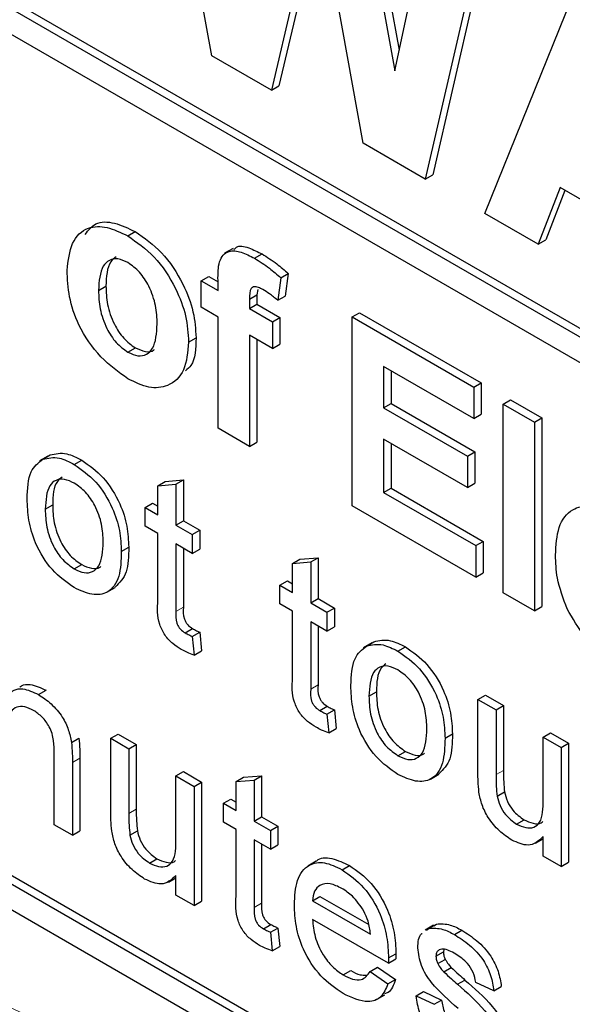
# Paper-space layout 'Blatt2' of a CAD drawing. Header units: millimetres. Extents: x 5 to 418, y 2 to 292.
# Tile 15 of 68: x 111.64 to 112.95, y 149.64 to 151.98. Entities that reach past the tile are written whole.
import ezdxf

# ---------------------------------------------------------------- set-up
doc = ezdxf.new("R2010")
doc.units = ezdxf.units.MM

psp = doc.layouts.new('Blatt2')

# ---------------------------------------------------------------- linework, layer by layer
at = {"color": 7, "linetype": 'Continuous', "lineweight": 25}
for p, q in [((110.2319, 152.8092), (116.9317, 148.9415)), ((110.2496, 152.8194), (116.9317, 148.9619)), ((116.9317, 148.8802), (110.2319, 152.748)), ((112.0948, 151.897), (111.9466, 152.697)), ((112.4466, 152.4288), (112.5403, 151.9105)), ((112.4289, 152.4186), (112.5297, 151.8613)), ((112.5297, 151.8613), (112.6256, 152.305)), ((112.3472, 152.2854), (112.2365, 151.8151)), ((112.455, 151.689), (112.3472, 152.2854)), ((112.3539, 152.2487), (112.2542, 151.8253)), ((112.7655, 152.2447), (112.6201, 151.6141)), ((112.7478, 152.2345), (112.6024, 151.6039)), ((112.7443, 151.522), (112.9782, 152.1015)), ((107.9692, 151.9719), (116.808, 146.8694)), ((112.2365, 151.8151), (112.0948, 151.897)), ((112.2365, 151.8151), (112.2542, 151.8253)), ((112.6024, 151.6039), (112.455, 151.689)), ((112.6024, 151.6039), (112.6201, 151.6141)), ((112.9234, 151.5835), (112.8712, 151.4487)), ((112.9346, 151.577), (112.8889, 151.459)), ((113.1609, 151.4464), (112.9234, 151.5835)), ((112.8712, 151.4487), (112.7443, 151.522)), ((111.8947, 151.4686), (111.9124, 151.4788)), ((112.8712, 151.4487), (112.8889, 151.459)), ((112.1451, 151.4388), (112.1252, 151.4273)), ((112.1964, 151.4154), (112.2141, 151.4256)), ((112.2589, 151.3688), (112.2766, 151.379)), ((112.2766, 151.379), (112.2691, 151.3256)), ((112.0695, 151.362), (112.0872, 151.3722)), ((112.0695, 151.362), (112.1094, 151.339)), ((112.0695, 151.2987), (112.0695, 151.362)), ((112.0872, 151.3722), (112.1094, 151.3594)), ((112.1094, 151.339), (112.1094, 151.3626)), ((112.2589, 151.3688), (112.2515, 151.3154)), ((111.8252, 151.3389), (111.8428, 151.3491)), ((112.1842, 151.3181), (112.2018, 151.3283)), ((112.204, 151.3411), (112.2018, 151.3283)), ((112.2018, 151.3283), (112.2018, 151.306)), ((112.1842, 151.3181), (112.1842, 151.2958)), ((112.1842, 151.2958), (112.2018, 151.306)), ((112.2018, 151.306), (112.2567, 151.2743)), ((112.2515, 151.3154), (112.2691, 151.3256)), ((112.1094, 151.2756), (112.0695, 151.2987)), ((112.1842, 151.2958), (112.239, 151.2641)), ((112.4285, 151.2757), (112.4461, 151.2859)), ((112.4461, 151.2859), (112.7353, 151.1189)), ((112.1094, 151.0108), (112.1094, 151.2756)), ((112.239, 151.2641), (112.2567, 151.2743)), ((112.239, 151.2641), (112.239, 151.2008)), ((112.2567, 151.2743), (112.2567, 151.211)), ((112.4285, 150.8266), (112.4285, 151.2757)), ((112.4285, 151.2757), (112.7177, 151.1087)), ((112.0396, 151.2161), (112.0572, 151.2263)), ((112.239, 151.2008), (112.1842, 151.2325)), ((112.1842, 151.2325), (112.1842, 150.9676)), ((112.2018, 151.2222), (112.2018, 150.9778)), ((112.239, 151.2008), (112.2567, 151.211)), ((111.8951, 151.192), (111.9128, 151.2022)), ((112.7177, 151.0339), (112.5033, 151.1576)), ((112.5033, 151.1576), (112.5033, 151.0598)), ((112.5209, 151.1474), (112.5209, 151.07)), ((112.7177, 151.1087), (112.7353, 151.1189)), ((112.7353, 151.1189), (112.7353, 151.0441)), ((112.7177, 151.1087), (112.7177, 151.0339)), ((112.5033, 151.0598), (112.5209, 151.07)), ((112.5209, 151.07), (112.7204, 150.9548)), ((112.7875, 151.0684), (112.8051, 151.0786)), ((112.8051, 151.0786), (112.8799, 151.0354)), ((112.5033, 151.0598), (112.7027, 150.9446)), ((112.7875, 151.0684), (112.8623, 151.0252)), ((112.7875, 150.6193), (112.7875, 151.0684)), ((112.7177, 151.0339), (112.7353, 151.0441)), ((112.8623, 151.0252), (112.8799, 151.0354)), ((112.8623, 151.0252), (112.8623, 150.5761)), ((112.8799, 151.0354), (112.8799, 150.5864)), ((112.1842, 150.9676), (112.1094, 151.0108)), ((112.1842, 150.9676), (112.2018, 150.9778)), ((112.7027, 150.8698), (112.5033, 150.9849)), ((112.5033, 150.9849), (112.5033, 150.8582)), ((112.5209, 150.9747), (112.5209, 150.8684)), ((112.7027, 150.9446), (112.7204, 150.9548)), ((112.7204, 150.9548), (112.7204, 150.88)), ((111.705, 150.9446), (111.6851, 150.9332)), ((111.6924, 150.9372), (111.7101, 150.9474)), ((111.7676, 150.9249), (111.7852, 150.9351)), ((112.7027, 150.9446), (112.7027, 150.8698)), ((111.9664, 150.8742), (111.984, 150.8844)), ((111.984, 150.8844), (112.0271, 150.8878)), ((112.0094, 150.8776), (112.0271, 150.8878)), ((112.0271, 150.8878), (112.0271, 150.7905)), ((111.9664, 150.8742), (112.0094, 150.8776)), ((111.9664, 150.8052), (111.9664, 150.8742)), ((112.0094, 150.8776), (112.0094, 150.7803)), ((112.5033, 150.8582), (112.5209, 150.8684)), ((112.5209, 150.8684), (112.7403, 150.7418)), ((112.7027, 150.8698), (112.7204, 150.88)), ((112.5033, 150.8582), (112.7226, 150.7316)), ((111.6985, 150.8182), (111.7162, 150.8285)), ((111.9362, 150.8226), (111.9539, 150.8328)), ((111.9362, 150.7778), (111.9362, 150.8226)), ((111.9362, 150.8226), (111.9664, 150.8052)), ((111.9539, 150.8328), (111.9664, 150.8256)), ((112.7226, 150.6567), (112.4285, 150.8266)), ((112.0094, 150.7803), (112.0271, 150.7905)), ((112.0271, 150.7905), (112.0659, 150.7682)), ((111.9664, 150.7604), (111.9362, 150.7778)), ((112.0094, 150.7803), (112.0482, 150.758)), ((112.0482, 150.758), (112.0659, 150.7682)), ((112.0659, 150.7682), (112.0659, 150.7234)), ((111.9664, 150.6014), (111.9664, 150.7604)), ((112.0482, 150.758), (112.0482, 150.7132)), ((112.7226, 150.7316), (112.7403, 150.7418)), ((112.7403, 150.7418), (112.7403, 150.6669)), ((110.2319, 150.7269), (116.808, 146.9306)), ((110.2496, 150.7371), (116.8257, 146.9408)), ((111.8794, 150.7176), (111.8971, 150.7279)), ((112.0482, 150.7132), (112.0094, 150.7356)), ((112.0094, 150.7356), (112.0094, 150.5747)), ((112.0271, 150.7254), (112.0271, 150.585)), ((112.0482, 150.7132), (112.0659, 150.7234)), ((112.7226, 150.7316), (112.7226, 150.6567)), ((112.2867, 150.6892), (112.3044, 150.6994)), ((112.3044, 150.6994), (112.3475, 150.7029)), ((112.3298, 150.6927), (112.3475, 150.7029)), ((112.3475, 150.7029), (112.3475, 150.6056)), ((111.7676, 150.6763), (111.7852, 150.6865)), ((112.2867, 150.6892), (112.3298, 150.6927)), ((112.2867, 150.6202), (112.2867, 150.6892)), ((112.3298, 150.6927), (112.3298, 150.5954)), ((112.2566, 150.6376), (112.2743, 150.6478)), ((112.2743, 150.6478), (112.2867, 150.6407)), ((112.7226, 150.6567), (112.7403, 150.6669)), ((111.8452, 150.6207), (111.8651, 150.6321)), ((112.2566, 150.5929), (112.2566, 150.6376)), ((112.2566, 150.6376), (112.2867, 150.6202)), ((112.3298, 150.5954), (112.3475, 150.6056)), ((112.3475, 150.6056), (112.3862, 150.5832)), ((112.8623, 150.5761), (112.7875, 150.6193)), ((112.2867, 150.5755), (112.2566, 150.5929)), ((112.3298, 150.5954), (112.3685, 150.573)), ((112.3685, 150.573), (112.3862, 150.5832)), ((112.3862, 150.5832), (112.3862, 150.5385)), ((112.8623, 150.5761), (112.8799, 150.5864)), ((112.2867, 150.4164), (112.2867, 150.5755)), ((112.3685, 150.573), (112.3685, 150.5283)), ((112.0313, 150.5241), (112.049, 150.5343)), ((112.3685, 150.5283), (112.3298, 150.5506)), ((112.3298, 150.5506), (112.3298, 150.3898)), ((112.3475, 150.5404), (112.3475, 150.4)), ((112.3685, 150.5283), (112.3862, 150.5385)), ((112.0482, 150.5155), (112.0659, 150.5258)), ((112.0482, 150.5155), (112.0525, 150.4713)), ((112.0659, 150.5258), (112.0702, 150.4815)), ((112.4749, 150.5002), (112.455, 150.4887)), ((112.4623, 150.4927), (112.48, 150.5029)), ((112.5375, 150.4805), (112.5552, 150.4907)), ((112.0525, 150.4713), (112.0702, 150.4815)), ((111.6828, 150.3771), (111.7005, 150.3873)), ((112.4684, 150.3738), (112.4861, 150.384)), ((112.7277, 150.3657), (112.7454, 150.3759)), ((112.7454, 150.3759), (112.7884, 150.351)), ((112.3517, 150.3391), (112.3693, 150.3493)), ((112.7277, 150.191), (112.7277, 150.3657)), ((112.7277, 150.3657), (112.7707, 150.3408)), ((112.7707, 150.3408), (112.7884, 150.351)), ((112.7884, 150.351), (112.7884, 150.1969)), ((112.3685, 150.3306), (112.3862, 150.3408)), ((112.3685, 150.3306), (112.3729, 150.2864)), ((112.3862, 150.3408), (112.3905, 150.2966)), ((112.7707, 150.3408), (112.7707, 150.1867)), ((112.3729, 150.2864), (112.3905, 150.2966)), ((111.7609, 150.2635), (111.7786, 150.2738)), ((111.8544, 150.2731), (111.8721, 150.2833)), ((111.8544, 150.0984), (111.8544, 150.2731)), ((111.8544, 150.2731), (111.8975, 150.2483)), ((111.8721, 150.2833), (111.9151, 150.2585)), ((112.6493, 150.2732), (112.667, 150.2834)), ((112.8827, 150.2762), (112.9004, 150.2864)), ((112.8827, 150.1273), (112.8827, 150.2762)), ((112.8827, 150.2762), (112.9258, 150.2513)), ((112.9004, 150.2864), (112.9434, 150.2615)), ((111.8975, 150.2483), (111.9151, 150.2585)), ((111.9151, 150.2585), (111.9151, 150.1043)), ((112.9258, 150.2513), (112.9434, 150.2615)), ((112.9258, 150.2513), (112.9258, 149.9679)), ((112.9434, 150.2615), (112.9434, 149.9781)), ((111.72, 150.0672), (111.72, 150.2365)), ((111.7808, 150.226), (111.7808, 150.0526)), ((111.8975, 150.2483), (111.8975, 150.0941)), ((112.5375, 150.2318), (112.5552, 150.242)), ((111.7631, 150.2158), (111.7631, 150.0424)), ((112.0094, 150.1836), (112.0271, 150.1938)), ((112.0094, 150.1836), (112.0525, 150.1588)), ((112.0094, 150.0348), (112.0094, 150.1836)), ((112.0271, 150.1938), (112.0702, 150.169)), ((112.1524, 150.1701), (112.1701, 150.1803)), ((112.1701, 150.1803), (112.2131, 150.1837)), ((112.1954, 150.1735), (112.2131, 150.1837)), ((112.2131, 150.1837), (112.2131, 150.0864)), ((112.6151, 150.1762), (112.635, 150.1877)), ((112.0525, 150.1588), (112.0702, 150.169)), ((112.0525, 150.1588), (112.0525, 149.8753)), ((112.0702, 150.169), (112.0702, 149.8855)), ((112.1524, 150.1701), (112.1954, 150.1735)), ((112.1524, 150.1011), (112.1524, 150.1701)), ((112.1954, 150.1735), (112.1954, 150.0762)), ((112.7732, 150.1355), (112.7909, 150.1457)), ((112.1222, 150.1185), (112.1399, 150.1287)), ((112.1222, 150.0737), (112.1222, 150.1185)), ((112.1222, 150.1185), (112.1524, 150.1011)), ((112.1399, 150.1287), (112.1524, 150.1215)), ((112.1954, 150.0762), (112.2131, 150.0864)), ((112.2131, 150.0864), (112.2519, 150.0641)), ((111.7631, 150.0424), (111.72, 150.0672)), ((112.1524, 150.0563), (112.1222, 150.0737)), ((112.1954, 150.0762), (112.2342, 150.0539)), ((112.2342, 150.0539), (112.2519, 150.0641)), ((112.2519, 150.0641), (112.2519, 150.0193)), ((112.8197, 150.0689), (112.8373, 150.0791)), ((111.7631, 150.0424), (111.7808, 150.0526)), ((111.8999, 150.0429), (111.9176, 150.0532)), ((112.1524, 149.8973), (112.1524, 150.0563)), ((112.2342, 150.0539), (112.2342, 150.0091)), ((112.8827, 149.9928), (112.8827, 150.0391)), ((112.2342, 150.0091), (112.1954, 150.0315)), ((112.1954, 150.0315), (112.1954, 149.8707)), ((112.2131, 150.0213), (112.2131, 149.8809)), ((112.2342, 150.0091), (112.2519, 150.0193)), ((112.8648, 150.0235), (112.8827, 150.0339)), ((112.9258, 149.9679), (112.8827, 149.9928)), ((111.9464, 149.9764), (111.9641, 149.9866)), ((112.3429, 149.9805), (112.323, 149.969)), ((112.4045, 149.9605), (112.4222, 149.9707)), ((112.9258, 149.9679), (112.9434, 149.9781)), ((112.0094, 149.9002), (112.0094, 149.9465)), ((111.9915, 149.9309), (112.0094, 149.9413)), ((112.0525, 149.8753), (112.0094, 149.9002)), ((112.0525, 149.8753), (112.0702, 149.8855)), ((112.3341, 149.8868), (112.3518, 149.897)), ((112.3341, 149.8868), (112.4719, 149.8073)), ((112.3518, 149.897), (112.4678, 149.83)), ((112.2173, 149.82), (112.235, 149.8302)), ((112.5148, 149.7378), (112.3341, 149.842)), ((112.6221, 149.8283), (112.6022, 149.8168)), ((112.6117, 149.821), (112.6294, 149.8312)), ((112.6231, 149.8267), (112.6294, 149.8312)), ((112.2342, 149.8115), (112.2519, 149.8217)), ((112.2342, 149.8115), (112.2385, 149.7672)), ((112.2519, 149.8217), (112.2562, 149.7775)), ((112.6054, 149.8165), (112.6117, 149.821)), ((112.6718, 149.8062), (112.6895, 149.8164)), ((112.2385, 149.7672), (112.2562, 149.7775)), ((112.515, 149.7504), (112.5326, 149.7606)), ((112.6278, 149.7545), (112.6455, 149.7647)), ((112.6465, 149.7709), (112.6455, 149.7647)), ((112.5148, 149.7378), (112.5324, 149.748)), ((112.6323, 149.737), (112.65, 149.7472)), ((112.4074, 149.7102), (112.4251, 149.7204)), ((112.4714, 149.718), (112.4891, 149.7282)), ((112.4714, 149.718), (112.5136, 149.6887)), ((112.4891, 149.7282), (112.5313, 149.6989)), ((112.6465, 149.7175), (112.6642, 149.7277)), ((112.5136, 149.6887), (112.5313, 149.6989)), ((112.679, 149.6878), (112.6967, 149.698)), ((112.7656, 149.6725), (112.7225, 149.6924)), ((112.5804, 149.6601), (112.5981, 149.6703)), ((112.5981, 149.6703), (112.6411, 149.6504)), ((112.7656, 149.6725), (112.7832, 149.6827)), ((112.4865, 149.6515), (112.5064, 149.6629)), ((112.5804, 149.6601), (112.6235, 149.6402)), ((112.6235, 149.6402), (112.6411, 149.6504))]:
    psp.add_line(p, q, dxfattribs=at)
at = {"color": 7, "linetype": 'Continuous', "lineweight": 18}
for p, q in [((112.0094, 150.5747), (112.0271, 150.585)), ((112.3298, 150.3898), (112.3475, 150.4)), ((111.7631, 150.2158), (111.7808, 150.226)), ((112.7707, 150.1867), (112.7884, 150.1969)), ((111.8975, 150.0941), (111.9151, 150.1043)), ((112.1954, 149.8707), (112.2131, 149.8809))]:
    psp.add_line(p, q, dxfattribs=at)
psp.add_arc((106.5128, 138.8175), 11.9587, 50.30384, 69.70154, dxfattribs=at)
at = {"color": 7, "linetype": 'Continuous', "lineweight": 25}
for points, knots in [([(111.7504, 151.3867), (111.753, 151.4096), (111.7584, 151.4554), (111.7954, 151.4911), (111.8447, 151.4928), (111.878, 151.4767), (111.8947, 151.4686)], [0, 0, 0, 0, 0.2799501, 0.5591471, 0.779424, 1, 1, 1, 1]), ([(111.7934, 151.4723), (111.801, 151.4822), (111.8175, 151.5035), (111.8628, 151.5024), (111.8959, 151.4867), (111.9124, 151.4788)], [0, 0, 0, 0, 0.30151, 0.650518, 1, 1, 1, 1]), ([(111.8947, 151.4686), (111.9164, 151.4536), (111.9598, 151.4236), (112.0082, 151.3498), (112.0358, 151.2771), (112.0383, 151.2364), (112.0396, 151.2161)], [0, 0, 0, 0, 0.279785, 0.559124, 0.779388, 1, 1, 1, 1]), ([(111.9124, 151.4788), (111.9341, 151.4638), (111.9774, 151.4339), (112.0259, 151.36), (112.0535, 151.2873), (112.056, 151.2466), (112.0572, 151.2263)], [0, 0, 0, 0, 0.279785, 0.559124, 0.779388, 1, 1, 1, 1]), ([(112.1475, 151.4354), (112.1493, 151.4379), (112.1566, 151.4478), (112.1829, 151.4411), (112.2037, 151.4308), (112.2141, 151.4256)], [0, 0, 0, 0, 0.140872, 0.56962, 1, 1, 1, 1]), ([(112.1094, 151.3626), (112.1093, 151.3785), (112.1092, 151.4098), (112.1314, 151.4359), (112.1646, 151.4319), (112.1858, 151.4209), (112.1964, 151.4154)], [0, 0, 0, 0, 0.2818009, 0.5577695, 0.7784647, 1, 1, 1, 1]), ([(112.2141, 151.4256), (112.2259, 151.4182), (112.2471, 151.405), (112.2676, 151.3869), (112.2766, 151.379)], [0, 0, 0, 0, 0.5598854, 1, 1, 1, 1]), ([(111.8951, 151.4051), (111.887, 151.4088), (111.8708, 151.4164), (111.8503, 151.4116), (111.8285, 151.3915), (111.8266, 151.3606), (111.8252, 151.3389)], [0, 0, 0, 0, 0.186985, 0.373878, 0.561022, 1, 1, 1, 1]), ([(111.8675, 151.419), (111.8627, 151.4153), (111.8454, 151.402), (111.8439, 151.3713), (111.8428, 151.3491)], [0, 0, 0, 0, 0.278205, 1, 1, 1, 1]), ([(111.9648, 151.259), (111.9642, 151.2733), (111.9631, 151.3018), (111.9482, 151.3462), (111.9237, 151.3846), (111.9046, 151.3982), (111.8951, 151.4051)], [0, 0, 0, 0, 0.281043, 0.560553, 0.78042, 1, 1, 1, 1]), ([(112.1964, 151.4154), (112.2083, 151.408), (112.2294, 151.3948), (112.2499, 151.3767), (112.2589, 151.3688)], [0, 0, 0, 0, 0.5598854, 1, 1, 1, 1]), ([(111.8952, 151.1287), (111.8731, 151.1443), (111.8291, 151.1754), (111.7775, 151.2501), (111.7533, 151.3249), (111.7513, 151.3661), (111.7504, 151.3867)], [0, 0, 0, 0, 0.280145, 0.558899, 0.779053, 1, 1, 1, 1]), ([(111.8252, 151.3389), (111.8257, 151.3246), (111.8268, 151.2959), (111.8417, 151.2512), (111.8664, 151.2126), (111.8856, 151.1989), (111.8951, 151.192)], [0, 0, 0, 0, 0.281015, 0.560464, 0.780394, 1, 1, 1, 1]), ([(111.8428, 151.3491), (111.8434, 151.3348), (111.8445, 151.3061), (111.8594, 151.2614), (111.8841, 151.2228), (111.9032, 151.2091), (111.9128, 151.2022)], [0, 0, 0, 0, 0.281015, 0.560464, 0.780394, 1, 1, 1, 1]), ([(112.2157, 151.3409), (112.2122, 151.3428), (112.2053, 151.3465), (112.1952, 151.3488), (112.1843, 151.3418), (112.1842, 151.3279), (112.1842, 151.3181)], [0, 0, 0, 0, 0.187802, 0.374953, 0.560679, 1, 1, 1, 1]), ([(112.2515, 151.3154), (112.2449, 151.3208), (112.233, 151.3304), (112.221, 151.3377), (112.2157, 151.3409)], [0, 0, 0, 0, 0.559847, 1, 1, 1, 1]), ([(111.8951, 151.192), (111.9033, 151.1883), (111.9195, 151.1807), (111.94, 151.1855), (111.9615, 151.2063), (111.9634, 151.2372), (111.9648, 151.259)], [0, 0, 0, 0, 0.1869298, 0.3738189, 0.560978, 1, 1, 1, 1]), ([(112.0396, 151.2161), (112.0374, 151.1922), (112.0332, 151.1446), (111.9948, 151.1097), (111.9463, 151.1039), (111.9122, 151.1204), (111.8952, 151.1287)], [0, 0, 0, 0, 0.279924, 0.559367, 0.779516, 1, 1, 1, 1]), ([(112.0572, 151.2263), (112.0564, 151.2008), (112.0553, 151.1667), (112.0367, 151.1515), (112.032, 151.1477)], [0, 0, 0, 0, 0.746792, 1, 1, 1, 1]), ([(111.9128, 151.2022), (111.9208, 151.1987), (111.9368, 151.1915), (111.9524, 151.1929), (111.9575, 151.198), (111.9578, 151.1984)], [0, 0, 0, 0, 0.482219, 0.964333, 1, 1, 1, 1]), ([(111.7101, 150.9474), (111.7228, 150.9502), (111.7456, 150.9553), (111.7731, 150.9413), (111.7852, 150.9351)], [0, 0, 0, 0, 0.559033, 1, 1, 1, 1]), ([(111.6555, 150.843), (111.6564, 150.8667), (111.6581, 150.9092), (111.6819, 150.9286), (111.6924, 150.9372)], [0, 0, 0, 0, 0.560963, 1, 1, 1, 1]), ([(111.6924, 150.9372), (111.7051, 150.94), (111.7279, 150.9451), (111.7554, 150.9311), (111.7676, 150.9249)], [0, 0, 0, 0, 0.559033, 1, 1, 1, 1]), ([(111.7852, 150.9351), (111.8029, 150.9227), (111.8381, 150.8979), (111.8765, 150.836), (111.8949, 150.777), (111.8963, 150.7442), (111.8971, 150.7279)], [0, 0, 0, 0, 0.279556, 0.5586, 0.778991, 1, 1, 1, 1]), ([(111.7676, 150.9249), (111.7852, 150.9125), (111.8205, 150.8877), (111.8588, 150.8258), (111.8772, 150.7668), (111.8786, 150.734), (111.8794, 150.7176)], [0, 0, 0, 0, 0.279556, 0.5586, 0.778991, 1, 1, 1, 1]), ([(111.7676, 150.8802), (111.7597, 150.8839), (111.7439, 150.8915), (111.7233, 150.8886), (111.7015, 150.8697), (111.6998, 150.8394), (111.6985, 150.8182)], [0, 0, 0, 0, 0.1871365, 0.3740246, 0.5610972, 1, 1, 1, 1]), ([(111.739, 150.8946), (111.7348, 150.8915), (111.7181, 150.8796), (111.717, 150.8503), (111.7162, 150.8285)], [0, 0, 0, 0, 0.254643, 1, 1, 1, 1]), ([(111.8363, 150.7402), (111.8358, 150.754), (111.8348, 150.7815), (111.8196, 150.8246), (111.7951, 150.8608), (111.7767, 150.8737), (111.7676, 150.8802)], [0, 0, 0, 0, 0.281064, 0.560316, 0.780174, 1, 1, 1, 1]), ([(111.7676, 150.6316), (111.7495, 150.6442), (111.7136, 150.6693), (111.6745, 150.733), (111.6575, 150.793), (111.6561, 150.8263), (111.6555, 150.843)], [0, 0, 0, 0, 0.279616, 0.558371, 0.778858, 1, 1, 1, 1]), ([(111.6985, 150.8182), (111.699, 150.8043), (111.7001, 150.7764), (111.7146, 150.7326), (111.7396, 150.6959), (111.7582, 150.6828), (111.7676, 150.6763)], [0, 0, 0, 0, 0.281129, 0.560384, 0.780159, 1, 1, 1, 1]), ([(111.7162, 150.8285), (111.7167, 150.8145), (111.7177, 150.7866), (111.7322, 150.7428), (111.7573, 150.7061), (111.7759, 150.693), (111.7852, 150.6865)], [0, 0, 0, 0, 0.281129, 0.560384, 0.780159, 1, 1, 1, 1]), ([(112.9121, 150.709), (112.9134, 150.7324), (112.916, 150.779), (112.9473, 150.8199), (112.9927, 150.8296), (113.0254, 150.8142), (113.0418, 150.8064)], [0, 0, 0, 0, 0.280671, 0.559803, 0.779762, 1, 1, 1, 1]), ([(111.7676, 150.6763), (111.7755, 150.6725), (111.7915, 150.665), (111.812, 150.6685), (111.8336, 150.6881), (111.8352, 150.7187), (111.8363, 150.7402)], [0, 0, 0, 0, 0.1870444, 0.3739447, 0.5609834, 1, 1, 1, 1]), ([(111.8971, 150.7279), (111.8968, 150.7065), (111.8963, 150.6649), (111.875, 150.6433), (111.8646, 150.6328)], [0, 0, 0, 0, 0.512915, 1, 1, 1, 1]), ([(111.8794, 150.7176), (111.8788, 150.6969), (111.8776, 150.6555), (111.8513, 150.6175), (111.8104, 150.6118), (111.7818, 150.625), (111.7676, 150.6316)], [0, 0, 0, 0, 0.281033, 0.559513, 0.779602, 1, 1, 1, 1]), ([(112.94, 150.5809), (112.9307, 150.6059), (112.914, 150.6506), (112.9127, 150.6911), (112.9121, 150.709)], [0, 0, 0, 0, 0.558866, 1, 1, 1, 1]), ([(111.7852, 150.6865), (111.7931, 150.6829), (111.8088, 150.6757), (111.8248, 150.6764), (111.8302, 150.6817), (111.8309, 150.6823)], [0, 0, 0, 0, 0.465388, 0.930416, 1, 1, 1, 1]), ([(112.0221, 150.4846), (112.0154, 150.4888), (112.0019, 150.4971), (111.9824, 150.5174), (111.9639, 150.5565), (111.9653, 150.5829), (111.9664, 150.6014)], [0, 0, 0, 0, 0.187433, 0.373821, 0.559462, 1, 1, 1, 1]), ([(112.0271, 150.585), (112.0266, 150.5759), (112.0259, 150.5646), (112.0326, 150.5495), (112.0391, 150.5404), (112.045, 150.5367), (112.049, 150.5343)], [0, 0, 0, 0, 0.499596, 0.625239, 0.750354, 1, 1, 1, 1]), ([(113.0488, 150.4627), (113.025, 150.4784), (112.9825, 150.5064), (112.953, 150.5582), (112.94, 150.5809)], [0, 0, 0, 0, 0.560391, 1, 1, 1, 1]), ([(112.0094, 150.5747), (112.0089, 150.5657), (112.0082, 150.5544), (112.0149, 150.5393), (112.0214, 150.5302), (112.0273, 150.5265), (112.0313, 150.5241)], [0, 0, 0, 0, 0.499596, 0.625239, 0.750354, 1, 1, 1, 1]), ([(112.049, 150.5343), (112.0521, 150.5325), (112.0578, 150.5295), (112.0634, 150.5269), (112.0659, 150.5258)], [0, 0, 0, 0, 0.5599652, 1, 1, 1, 1]), ([(112.0313, 150.5241), (112.0344, 150.5223), (112.0401, 150.5193), (112.0457, 150.5167), (112.0482, 150.5155)], [0, 0, 0, 0, 0.5599652, 1, 1, 1, 1]), ([(112.48, 150.5029), (112.4927, 150.5057), (112.5155, 150.5108), (112.543, 150.4968), (112.5552, 150.4907)], [0, 0, 0, 0, 0.559033, 1, 1, 1, 1]), ([(112.0525, 150.4713), (112.0469, 150.4733), (112.0368, 150.4768), (112.0266, 150.4822), (112.0221, 150.4846)], [0, 0, 0, 0, 0.560078, 1, 1, 1, 1]), ([(112.4254, 150.3985), (112.4264, 150.4223), (112.4281, 150.4647), (112.4519, 150.4841), (112.4623, 150.4927)], [0, 0, 0, 0, 0.560963, 1, 1, 1, 1]), ([(112.4623, 150.4927), (112.4751, 150.4955), (112.4978, 150.5006), (112.5253, 150.4866), (112.5375, 150.4805)], [0, 0, 0, 0, 0.559033, 1, 1, 1, 1]), ([(112.5552, 150.4907), (112.5728, 150.4782), (112.6081, 150.4534), (112.6464, 150.3915), (112.6648, 150.3325), (112.6663, 150.2998), (112.667, 150.2834)], [0, 0, 0, 0, 0.279556, 0.5586, 0.778991, 1, 1, 1, 1]), ([(112.5375, 150.4805), (112.5551, 150.468), (112.5904, 150.4432), (112.6288, 150.3813), (112.6471, 150.3223), (112.6486, 150.2896), (112.6493, 150.2732)], [0, 0, 0, 0, 0.279556, 0.5586, 0.778991, 1, 1, 1, 1]), ([(112.5375, 150.4357), (112.5296, 150.4395), (112.5138, 150.447), (112.4932, 150.4441), (112.4715, 150.4252), (112.4697, 150.395), (112.4684, 150.3738)], [0, 0, 0, 0, 0.1871365, 0.3740246, 0.5610972, 1, 1, 1, 1]), ([(112.5089, 150.4501), (112.5047, 150.4471), (112.488, 150.4351), (112.4869, 150.4058), (112.4861, 150.384)], [0, 0, 0, 0, 0.254643, 1, 1, 1, 1]), ([(112.3425, 150.2996), (112.3357, 150.3038), (112.3222, 150.3122), (112.3028, 150.3324), (112.2842, 150.3716), (112.2857, 150.3979), (112.2867, 150.4164)], [0, 0, 0, 0, 0.187433, 0.373821, 0.559462, 1, 1, 1, 1]), ([(112.6062, 150.2957), (112.6057, 150.3095), (112.6047, 150.337), (112.5895, 150.3802), (112.565, 150.4163), (112.5467, 150.4292), (112.5375, 150.4357)], [0, 0, 0, 0, 0.281064, 0.560316, 0.780174, 1, 1, 1, 1]), ([(111.6081, 150.3758), (111.6131, 150.3803), (111.6232, 150.3895), (111.6487, 150.3932), (111.6699, 150.3832), (111.6828, 150.3771)], [0, 0, 0, 0, 0.280554, 0.560815, 1, 1, 1, 1]), ([(111.638, 150.395), (111.6393, 150.396), (111.6458, 150.4013), (111.6667, 150.4029), (111.6877, 150.3932), (111.7005, 150.3873)], [0, 0, 0, 0, 0.08724, 0.442807, 1, 1, 1, 1]), ([(112.3475, 150.4), (112.3469, 150.391), (112.3462, 150.3797), (112.3529, 150.3645), (112.3594, 150.3555), (112.3654, 150.3518), (112.3693, 150.3493)], [0, 0, 0, 0, 0.499596, 0.625239, 0.750354, 1, 1, 1, 1]), ([(112.5375, 150.1871), (112.5195, 150.1997), (112.4835, 150.2249), (112.4444, 150.2886), (112.4274, 150.3485), (112.4261, 150.3818), (112.4254, 150.3985)], [0, 0, 0, 0, 0.279616, 0.558371, 0.778858, 1, 1, 1, 1]), ([(111.6828, 150.3771), (111.6929, 150.3704), (111.7129, 150.3569), (111.7387, 150.3271), (111.7548, 150.2935), (111.7589, 150.2736), (111.7609, 150.2635)], [0, 0, 0, 0, 0.280216, 0.559971, 0.779636, 1, 1, 1, 1]), ([(112.3298, 150.3898), (112.3292, 150.3808), (112.3286, 150.3695), (112.3352, 150.3543), (112.3418, 150.3453), (112.3477, 150.3416), (112.3517, 150.3391)], [0, 0, 0, 0, 0.499596, 0.625239, 0.750354, 1, 1, 1, 1]), ([(112.4684, 150.3738), (112.469, 150.3598), (112.47, 150.3319), (112.4845, 150.2881), (112.5096, 150.2514), (112.5282, 150.2384), (112.5375, 150.2318)], [0, 0, 0, 0, 0.281129, 0.560384, 0.780159, 1, 1, 1, 1]), ([(112.4861, 150.384), (112.4866, 150.37), (112.4877, 150.3421), (112.5022, 150.2983), (112.5272, 150.2616), (112.5458, 150.2486), (112.5552, 150.242)], [0, 0, 0, 0, 0.281129, 0.560384, 0.780159, 1, 1, 1, 1]), ([(111.6709, 150.3393), (111.6637, 150.3428), (111.6493, 150.3497), (111.6298, 150.349), (111.6092, 150.3323), (111.6085, 150.3038), (111.6081, 150.2838)], [0, 0, 0, 0, 0.187273, 0.374362, 0.56054, 1, 1, 1, 1]), ([(112.3693, 150.3493), (112.3725, 150.3476), (112.3781, 150.3445), (112.3838, 150.3419), (112.3862, 150.3408)], [0, 0, 0, 0, 0.559965, 1, 1, 1, 1]), ([(111.72, 150.2365), (111.72, 150.2465), (111.7199, 150.2666), (111.711, 150.2992), (111.6914, 150.3253), (111.6777, 150.3346), (111.6709, 150.3393)], [0, 0, 0, 0, 0.28168, 0.559785, 0.779587, 1, 1, 1, 1]), ([(112.3517, 150.3391), (112.3548, 150.3374), (112.3605, 150.3343), (112.3661, 150.3317), (112.3685, 150.3306)], [0, 0, 0, 0, 0.559965, 1, 1, 1, 1]), ([(112.3729, 150.2864), (112.3672, 150.2883), (112.3572, 150.2918), (112.347, 150.2972), (112.3425, 150.2996)], [0, 0, 0, 0, 0.560078, 1, 1, 1, 1]), ([(111.7786, 150.2738), (111.7794, 150.2646), (111.7808, 150.2484), (111.7808, 150.2328), (111.7808, 150.226)], [0, 0, 0, 0, 0.5597912, 1, 1, 1, 1]), ([(112.5375, 150.2318), (112.5455, 150.228), (112.5614, 150.2205), (112.5819, 150.224), (112.6035, 150.2436), (112.6051, 150.2742), (112.6062, 150.2957)], [0, 0, 0, 0, 0.1870444, 0.3739447, 0.5609834, 1, 1, 1, 1]), ([(112.6493, 150.2732), (112.6487, 150.2524), (112.6475, 150.211), (112.6213, 150.1731), (112.5803, 150.1673), (112.5518, 150.1805), (112.5375, 150.1871)], [0, 0, 0, 0, 0.281033, 0.559513, 0.779602, 1, 1, 1, 1]), ([(112.667, 150.2834), (112.6667, 150.262), (112.6662, 150.2204), (112.6449, 150.1988), (112.6345, 150.1883)], [0, 0, 0, 0, 0.512915, 1, 1, 1, 1]), ([(111.7609, 150.2635), (111.7617, 150.2544), (111.7631, 150.2382), (111.7631, 150.2226), (111.7631, 150.2158)], [0, 0, 0, 0, 0.5597912, 1, 1, 1, 1]), ([(112.5552, 150.242), (112.563, 150.2384), (112.5787, 150.2312), (112.5947, 150.2319), (112.6001, 150.2372), (112.6008, 150.2379)], [0, 0, 0, 0, 0.465388, 0.930416, 1, 1, 1, 1]), ([(112.7301, 150.145), (112.7292, 150.1538), (112.7277, 150.1695), (112.7277, 150.1844), (112.7277, 150.191)], [0, 0, 0, 0, 0.559839, 1, 1, 1, 1]), ([(112.7707, 150.1867), (112.7707, 150.1774), (112.7706, 150.1608), (112.7724, 150.1432), (112.7732, 150.1355)], [0, 0, 0, 0, 0.560241, 1, 1, 1, 1]), ([(112.7884, 150.1969), (112.7884, 150.1876), (112.7883, 150.171), (112.7901, 150.1534), (112.7909, 150.1457)], [0, 0, 0, 0, 0.560241, 1, 1, 1, 1]), ([(112.8081, 150.0309), (112.798, 150.0377), (112.778, 150.0514), (112.7524, 150.0814), (112.736, 150.1149), (112.7321, 150.1349), (112.7301, 150.145)], [0, 0, 0, 0, 0.280286, 0.560186, 0.779607, 1, 1, 1, 1]), ([(112.7732, 150.1355), (112.7751, 150.128), (112.7789, 150.1129), (112.7951, 150.0864), (112.8104, 150.0756), (112.8197, 150.0689)], [0, 0, 0, 0, 0.280864, 0.561194, 1, 1, 1, 1]), ([(112.7909, 150.1457), (112.7928, 150.1382), (112.7966, 150.1231), (112.8128, 150.0966), (112.828, 150.0858), (112.8373, 150.0791)], [0, 0, 0, 0, 0.280864, 0.561194, 1, 1, 1, 1]), ([(112.8197, 150.0689), (112.827, 150.0656), (112.8417, 150.0588), (112.8615, 150.0599), (112.8822, 150.0775), (112.8825, 150.1068), (112.8827, 150.1273)], [0, 0, 0, 0, 0.187111, 0.374253, 0.560834, 1, 1, 1, 1]), ([(111.8568, 150.0524), (111.856, 150.0612), (111.8544, 150.0769), (111.8544, 150.0918), (111.8544, 150.0984)], [0, 0, 0, 0, 0.559839, 1, 1, 1, 1]), ([(111.8975, 150.0941), (111.8974, 150.0848), (111.8974, 150.0682), (111.8992, 150.0507), (111.8999, 150.0429)], [0, 0, 0, 0, 0.560241, 1, 1, 1, 1]), ([(111.9151, 150.1043), (111.9151, 150.095), (111.915, 150.0784), (111.9168, 150.0609), (111.9176, 150.0532)], [0, 0, 0, 0, 0.560241, 1, 1, 1, 1]), ([(112.8373, 150.0791), (112.8446, 150.0759), (112.8591, 150.0694), (112.8752, 150.0686), (112.8808, 150.074), (112.882, 150.0751)], [0, 0, 0, 0, 0.440223, 0.880518, 1, 1, 1, 1]), ([(111.9348, 149.9383), (111.9248, 149.9451), (111.9047, 149.9588), (111.8791, 149.9889), (111.8627, 150.0224), (111.8588, 150.0424), (111.8568, 150.0524)], [0, 0, 0, 0, 0.280286, 0.560186, 0.779607, 1, 1, 1, 1]), ([(111.8999, 150.0429), (111.9019, 150.0354), (111.9057, 150.0204), (111.9219, 149.9939), (111.9371, 149.983), (111.9464, 149.9764)], [0, 0, 0, 0, 0.280864, 0.561194, 1, 1, 1, 1]), ([(111.9176, 150.0532), (111.9195, 150.0456), (111.9233, 150.0306), (111.9395, 150.0041), (111.9548, 149.9932), (111.9641, 149.9866)], [0, 0, 0, 0, 0.280864, 0.561194, 1, 1, 1, 1]), ([(112.8827, 150.0391), (112.8719, 150.0291), (112.8527, 150.0114), (112.8217, 150.0249), (112.8081, 150.0309)], [0, 0, 0, 0, 0.5594657, 1, 1, 1, 1]), ([(111.9464, 149.9764), (111.9537, 149.973), (111.9684, 149.9662), (111.9882, 149.9673), (112.0089, 149.9849), (112.0092, 150.0142), (112.0094, 150.0348)], [0, 0, 0, 0, 0.187111, 0.374253, 0.560834, 1, 1, 1, 1]), ([(111.9641, 149.9866), (111.9713, 149.9833), (111.9858, 149.9769), (112.0019, 149.976), (112.0075, 149.9814), (112.0087, 149.9825)], [0, 0, 0, 0, 0.440223, 0.880518, 1, 1, 1, 1]), ([(112.291, 149.8769), (112.2921, 149.8973), (112.2942, 149.938), (112.3214, 149.9741), (112.3616, 149.9811), (112.3902, 149.9674), (112.4045, 149.9605)], [0, 0, 0, 0, 0.280748, 0.559775, 0.779666, 1, 1, 1, 1]), ([(112.3433, 149.9799), (112.3437, 149.9804), (112.3513, 149.9907), (112.3804, 149.9898), (112.4082, 149.9771), (112.4222, 149.9707)], [0, 0, 0, 0, 0.024421, 0.511721, 1, 1, 1, 1]), ([(112.4222, 149.9707), (112.44, 149.9581), (112.4756, 149.9328), (112.5135, 149.8693), (112.5305, 149.8101), (112.5319, 149.7771), (112.5326, 149.7606)], [0, 0, 0, 0, 0.279366, 0.558398, 0.778885, 1, 1, 1, 1]), ([(112.0094, 149.9465), (111.9986, 149.9366), (111.9794, 149.9188), (111.9484, 149.9323), (111.9348, 149.9383)], [0, 0, 0, 0, 0.559466, 1, 1, 1, 1]), ([(112.4045, 149.9605), (112.4223, 149.9479), (112.4579, 149.9226), (112.4958, 149.8591), (112.5128, 149.7999), (112.5142, 149.7669), (112.515, 149.7504)], [0, 0, 0, 0, 0.279366, 0.558398, 0.778885, 1, 1, 1, 1]), ([(112.4043, 149.9159), (112.3947, 149.9205), (112.3755, 149.9298), (112.3523, 149.9259), (112.3376, 149.9107), (112.3353, 149.8948), (112.3341, 149.8868)], [0, 0, 0, 0, 0.28019, 0.559728, 0.779642, 1, 1, 1, 1]), ([(110.7558, 149.8996), (110.8746, 149.8563), (111.2204, 149.7303), (111.8015, 149.4695), (112.4971, 149.0969), (113.194, 148.6585), (113.7524, 148.2584), (114.0762, 148.0016), (114.1711, 147.9264)], [0, 0, 0, 0, 0.106109, 0.308603, 0.511101, 0.713584, 0.916095, 1, 1, 1, 1]), ([(112.4561, 149.8622), (112.4475, 149.875), (112.4322, 149.8978), (112.4128, 149.9104), (112.4043, 149.9159)], [0, 0, 0, 0, 0.558512, 1, 1, 1, 1]), ([(112.2082, 149.7805), (112.2014, 149.7847), (112.1879, 149.793), (112.1685, 149.8133), (112.1499, 149.8524), (112.1513, 149.8788), (112.1524, 149.8973)], [0, 0, 0, 0, 0.187433, 0.373821, 0.559462, 1, 1, 1, 1]), ([(112.2131, 149.8809), (112.2126, 149.8718), (112.2119, 149.8605), (112.2186, 149.8454), (112.2251, 149.8364), (112.231, 149.8326), (112.235, 149.8302)], [0, 0, 0, 0, 0.499596, 0.625239, 0.750354, 1, 1, 1, 1]), ([(112.4068, 149.6658), (112.3886, 149.6782), (112.3524, 149.7029), (112.3118, 149.7659), (112.2933, 149.8266), (112.2918, 149.8601), (112.291, 149.8769)], [0, 0, 0, 0, 0.279952, 0.558661, 0.778994, 1, 1, 1, 1]), ([(112.1954, 149.8707), (112.1949, 149.8616), (112.1942, 149.8503), (112.2009, 149.8352), (112.2074, 149.8262), (112.2134, 149.8224), (112.2173, 149.82)], [0, 0, 0, 0, 0.499596, 0.625239, 0.750354, 1, 1, 1, 1]), ([(112.4719, 149.8073), (112.4708, 149.8174), (112.4688, 149.8354), (112.46, 149.854), (112.4561, 149.8622)], [0, 0, 0, 0, 0.560674, 1, 1, 1, 1]), ([(112.235, 149.8302), (112.2381, 149.8285), (112.2438, 149.8254), (112.2494, 149.8228), (112.2519, 149.8217)], [0, 0, 0, 0, 0.559965, 1, 1, 1, 1]), ([(112.3341, 149.842), (112.3354, 149.8284), (112.3381, 149.8013), (112.3561, 149.7602), (112.3811, 149.7279), (112.3987, 149.7161), (112.4074, 149.7102)], [0, 0, 0, 0, 0.280633, 0.559687, 0.779661, 1, 1, 1, 1]), ([(112.6294, 149.8312), (112.6399, 149.8317), (112.6588, 149.8324), (112.6801, 149.8213), (112.6895, 149.8164)], [0, 0, 0, 0, 0.558938, 1, 1, 1, 1]), ([(112.2173, 149.82), (112.2205, 149.8182), (112.2261, 149.8152), (112.2317, 149.8126), (112.2342, 149.8115)], [0, 0, 0, 0, 0.559965, 1, 1, 1, 1]), ([(112.5847, 149.7743), (112.5854, 149.7882), (112.5862, 149.8029), (112.5945, 149.8086), (112.5949, 149.8089)], [0, 0, 0, 0, 0.941621, 1, 1, 1, 1]), ([(112.6117, 149.821), (112.6222, 149.8214), (112.6411, 149.8222), (112.6624, 149.8111), (112.6718, 149.8062)], [0, 0, 0, 0, 0.558938, 1, 1, 1, 1]), ([(112.6718, 149.8062), (112.6838, 149.7984), (112.7079, 149.7829), (112.7402, 149.7491), (112.76, 149.7082), (112.7637, 149.6844), (112.7656, 149.6725)], [0, 0, 0, 0, 0.280737, 0.560427, 0.77945, 1, 1, 1, 1]), ([(112.6895, 149.8164), (112.7015, 149.8086), (112.7256, 149.7931), (112.7578, 149.7593), (112.7776, 149.7184), (112.7814, 149.6946), (112.7832, 149.6827)], [0, 0, 0, 0, 0.280737, 0.560427, 0.77945, 1, 1, 1, 1]), ([(112.2385, 149.7672), (112.2329, 149.7692), (112.2229, 149.7727), (112.2127, 149.7781), (112.2082, 149.7805)], [0, 0, 0, 0, 0.560078, 1, 1, 1, 1]), ([(112.5326, 149.7606), (112.5326, 149.7582), (112.5326, 149.754), (112.5325, 149.7498), (112.5324, 149.748)], [0, 0, 0, 0, 0.559999, 1, 1, 1, 1]), ([(112.6803, 149.6305), (112.6584, 149.6495), (112.6311, 149.6733), (112.6033, 149.711), (112.5888, 149.7396), (112.5863, 149.7604), (112.5847, 149.7743)], [0, 0, 0, 0, 0.501321, 0.626592, 0.751817, 1, 1, 1, 1]), ([(112.6749, 149.7597), (112.6645, 149.7654), (112.6489, 149.774), (112.634, 149.7699), (112.6285, 149.763), (112.628, 149.7573), (112.6278, 149.7545)], [0, 0, 0, 0, 0.49977, 0.749095, 0.874592, 1, 1, 1, 1]), ([(112.6455, 149.7647), (112.6457, 149.7615), (112.6462, 149.7559), (112.6488, 149.7499), (112.65, 149.7472)], [0, 0, 0, 0, 0.559236, 1, 1, 1, 1]), ([(112.7225, 149.6924), (112.721, 149.7001), (112.7179, 149.7156), (112.7004, 149.7429), (112.6846, 149.7533), (112.6749, 149.7597)], [0, 0, 0, 0, 0.280304, 0.560237, 1, 1, 1, 1]), ([(112.515, 149.7504), (112.5149, 149.748), (112.5149, 149.7438), (112.5148, 149.7396), (112.5148, 149.7378)], [0, 0, 0, 0, 0.559999, 1, 1, 1, 1]), ([(112.6278, 149.7545), (112.628, 149.7513), (112.6285, 149.7457), (112.6311, 149.7397), (112.6323, 149.737)], [0, 0, 0, 0, 0.559236, 1, 1, 1, 1]), ([(112.6323, 149.737), (112.6346, 149.733), (112.6387, 149.7258), (112.6441, 149.72), (112.6465, 149.7175)], [0, 0, 0, 0, 0.559084, 1, 1, 1, 1]), ([(112.65, 149.7472), (112.6523, 149.7432), (112.6564, 149.736), (112.6618, 149.7303), (112.6642, 149.7277)], [0, 0, 0, 0, 0.559084, 1, 1, 1, 1]), ([(112.4074, 149.7102), (112.4149, 149.7064), (112.4297, 149.6988), (112.4551, 149.6965), (112.4652, 149.7099), (112.4714, 149.718)], [0, 0, 0, 0, 0.281282, 0.561906, 1, 1, 1, 1]), ([(112.4251, 149.7204), (112.4327, 149.7163), (112.4456, 149.7093), (112.4571, 149.7096), (112.4619, 149.7097)], [0, 0, 0, 0, 0.5808269, 1, 1, 1, 1]), ([(112.6465, 149.7175), (112.6525, 149.7119), (112.6633, 149.7018), (112.6742, 149.6921), (112.679, 149.6878)], [0, 0, 0, 0, 0.559965, 1, 1, 1, 1]), ([(112.6642, 149.7277), (112.6702, 149.7221), (112.681, 149.712), (112.6919, 149.7023), (112.6967, 149.698)], [0, 0, 0, 0, 0.559965, 1, 1, 1, 1]), ([(112.5136, 149.6887), (112.5088, 149.6774), (112.4991, 149.6547), (112.4615, 149.6403), (112.4275, 149.6561), (112.4068, 149.6658)], [0, 0, 0, 0, 0.280613, 0.560833, 1, 1, 1, 1]), ([(112.5313, 149.6989), (112.5271, 149.6864), (112.5217, 149.6703), (112.5083, 149.6661), (112.5053, 149.6651)], [0, 0, 0, 0, 0.776004, 1, 1, 1, 1]), ([(112.679, 149.6878), (112.7014, 149.6683), (112.7293, 149.6439), (112.7588, 149.606), (112.7704, 149.5844), (112.7775, 149.5618), (112.7782, 149.5482), (112.7785, 149.5414)], [0, 0, 0, 0, 0.5004464, 0.6253959, 0.750274, 0.8750687, 1, 1, 1, 1]), ([(112.6967, 149.698), (112.7191, 149.6785), (112.747, 149.6541), (112.7765, 149.6162), (112.7881, 149.5946), (112.7952, 149.572), (112.7958, 149.5584), (112.7962, 149.5516)], [0, 0, 0, 0, 0.5004464, 0.6253959, 0.750274, 0.8750687, 1, 1, 1, 1]), ([(112.6823, 149.5068), (112.6687, 149.5153), (112.6416, 149.5325), (112.6068, 149.5741), (112.5874, 149.62), (112.5827, 149.6467), (112.5804, 149.6601)], [0, 0, 0, 0, 0.280739, 0.559297, 0.779311, 1, 1, 1, 1]), ([(112.6411, 149.6504), (112.6429, 149.6405), (112.6463, 149.6206), (112.6672, 149.5839), (112.6879, 149.5699), (112.7005, 149.5614)], [0, 0, 0, 0, 0.281314, 0.561069, 1, 1, 1, 1])]:
    psp.add_open_spline(points, degree=3, knots=knots, dxfattribs=at)

doc.saveas('drawing.dxf')
